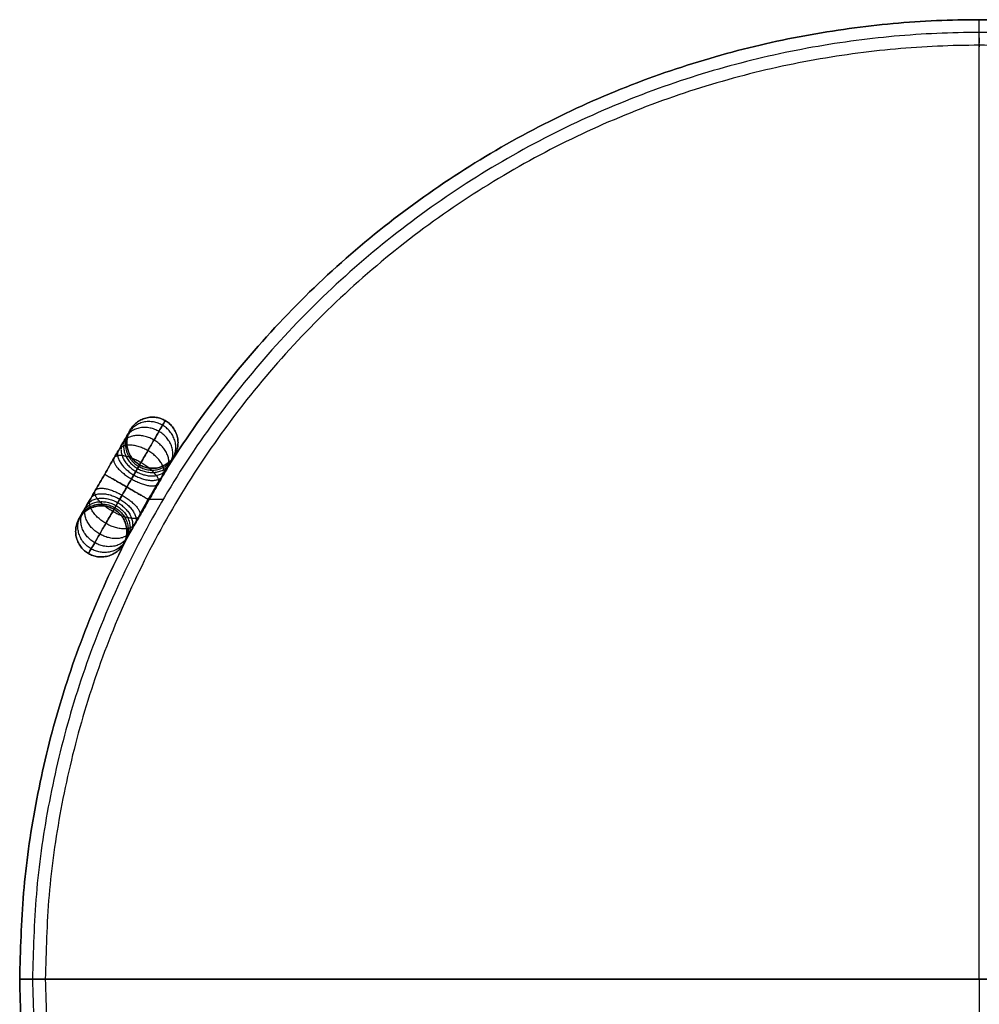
# Model space of a CAD drawing. Header units: millimetres. Extents: x -75 to 75, y -81 to 73.
# Tile 2 of 3: x -75 to 0, y -4 to 73. Entities that reach past the tile are written whole.
import ezdxf

# ---------------------------------------------------------------- set-up
doc = ezdxf.new("R2010")
doc.units = ezdxf.units.MM
doc.header["$MEASUREMENT"] = 0
doc.layers.add('Flower pot small', color=7, linetype='Continuous', true_color=0xc30f68)

msp = doc.modelspace()

# ---------------------------------------------------------------- linework, layer by layer
at = {"layer": 'Flower pot small'}
msp.add_line((-63.446, 35.219, 134), (-64.603, 35.219, 134), dxfattribs=at)
for points, weights, knots in [([(-74.651, -2.281, 134), (-74.651, 72.719, 134), (0.349, 72.719, 134), (75.349, 72.719, 134), (75.349, -2.281, 134)], [1, 0.707106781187, 1, 0.707106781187, 1], [-471.238898, -471.238898, -471.238898, -353.429174, -353.429174, -235.619449, -235.619449, -235.619449]), ([(75.349, -2.281, 26), (75.349, 72.719, 26), (0.349, 72.719, 26), (-74.651, 72.719, 26), (-74.651, -2.281, 26)], [1, 0.707106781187, 1, 0.707106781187, 1], [235.619449, 235.619449, 235.619449, 353.429174, 353.429174, 471.238898, 471.238898, 471.238898]), ([(-74.651, -2.281, 134), (-74.651, 72.719, 134), (0.349, 72.719, 134), (75.349, 72.719, 134), (75.349, -2.281, 134)], [1, 0.707106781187, 1, 0.707106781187, 1], [-471.238898, -471.238898, -471.238898, -353.429174, -353.429174, -235.619449, -235.619449, -235.619449]), ([(0.349, -2.281, 24), (0.349, 34.219, 24), (0.349, 70.719, 24), (0.349, 72.719, 24), (0.349, 72.719, 26), (0.349, 72.719, 80), (0.349, 72.719, 134)], [1, 1, 1, 0.707106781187, 1, 1, 1], [75, 75, 75, 148, 148, 151.141593, 151.141593, 259.141593, 259.141593, 259.141593]), ([(74.349, -2.281, 134), (74.349, 71.719, 134), (0.349, 71.719, 134), (-73.651, 71.719, 134), (-73.651, -2.281, 134)], [1, 0.707106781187, 1, 0.707106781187, 1], [232.477856, 232.477856, 232.477856, 348.716785, 348.716785, 464.955713, 464.955713, 464.955713]), ([(74.349, -2.281, 26), (74.349, 71.719, 26), (0.349, 71.719, 26), (-73.651, 71.719, 26), (-73.651, -2.281, 26)], [1, 0.707106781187, 1, 0.707106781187, 1], [232.477856, 232.477856, 232.477856, 348.716785, 348.716785, 464.955713, 464.955713, 464.955713]), ([(74.349, -2.281, 134), (74.349, 71.719, 134), (0.349, 71.719, 134), (-73.651, 71.719, 134), (-73.651, -2.281, 134)], [1, 0.707106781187, 1, 0.707106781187, 1], [232.477856, 232.477856, 232.477856, 348.716785, 348.716785, 464.955713, 464.955713, 464.955713]), ([(0.349, -2.281, 25), (0.349, 34.219, 25), (0.349, 70.719, 25), (0.349, 71.719, 25), (0.349, 71.719, 26), (0.349, 71.719, 80), (0.349, 71.719, 134)], [1, 1, 1, 0.707106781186, 1, 1, 1], [0, 0, 0, 73, 73, 76.141593, 76.141593, 184.141593, 184.141593, 184.141593]), ([(73.349, -2.281, 24), (73.349, 70.719, 24), (0.349, 70.719, 24), (-72.651, 70.719, 24), (-72.651, -2.281, 24)], [1, 0.707106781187, 1, 0.707106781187, 1], [235.619449, 235.619449, 235.619449, 353.429174, 353.429174, 471.238898, 471.238898, 471.238898]), ([(73.349, -2.281, 25), (73.349, 70.719, 25), (0.349, 70.719, 25), (-72.651, 70.719, 25), (-72.651, -2.281, 25)], [1, 0.707106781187, 1, 0.707106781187, 1], [232.477856, 232.477856, 232.477856, 348.716785, 348.716785, 464.955713, 464.955713, 464.955713]), ([(-63.279, 41.382, 74), (-65.011, 42.382, 74), (-66.011, 40.65, 74), (-67.011, 38.918, 74), (-65.279, 37.918, 74)], [1, 0.707106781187, 1, 0.707106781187, 1], [6.283185, 6.283185, 6.283185, 9.424778, 9.424778, 12.566371, 12.566371, 12.566371]), ([(-65.279, 37.918, 143), (-67.011, 38.918, 143), (-66.011, 40.65, 143), (-65.011, 42.382, 143), (-63.279, 41.382, 143)], [1, 0.707106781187, 1, 0.707106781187, 1], [-12.566371, -12.566371, -12.566371, -9.424778, -9.424778, -6.283185, -6.283185, -6.283185]), ([(-63.279, 41.382, 108.5), (-65.011, 42.382, 108.5), (-66.011, 40.65, 108.5), (-67.011, 38.918, 108.5), (-65.279, 37.918, 108.5)], [1, 0.707106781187, 1, 0.707106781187, 1], [6.283185, 6.283185, 6.283185, 9.424778, 9.424778, 12.566371, 12.566371, 12.566371]), ([(-65.279, 37.918, 143), (-67.011, 38.918, 143), (-66.011, 40.65, 143), (-65.011, 42.382, 143), (-63.279, 41.382, 143)], [1, 0.707106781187, 1, 0.707106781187, 1], [-12.566371, -12.566371, -12.566371, -9.424778, -9.424778, -6.283185, -6.283185, -6.283185]), ([(-65.279, 37.918, 5), (-67.011, 38.918, 5), (-66.011, 40.65, 5), (-65.011, 42.382, 5), (-63.279, 41.382, 5)], [1, 0.707106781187, 1, 0.707106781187, 1], [-12.566371, -12.566371, -12.566371, -9.424778, -9.424778, -6.283185, -6.283185, -6.283185]), ([(-63.279, 41.382, 74), (-65.011, 42.382, 74), (-66.011, 40.65, 74), (-67.011, 38.918, 74), (-65.279, 37.918, 74)], [1, 0.707106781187, 1, 0.707106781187, 1], [6.283185, 6.283185, 6.283185, 9.424778, 9.424778, 12.566371, 12.566371, 12.566371]), ([(-65.279, 37.918, 5), (-67.011, 38.918, 5), (-66.011, 40.65, 5), (-65.011, 42.382, 5), (-63.279, 41.382, 5)], [1, 0.707106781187, 1, 0.707106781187, 1], [-12.566371, -12.566371, -12.566371, -9.424778, -9.424778, -6.283185, -6.283185, -6.283185]), ([(-63.279, 41.382, 39.5), (-65.011, 42.382, 39.5), (-66.011, 40.65, 39.5), (-67.011, 38.918, 39.5), (-65.279, 37.918, 39.5)], [1, 0.707106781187, 1, 0.707106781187, 1], [6.283185, 6.283185, 6.283185, 9.424778, 9.424778, 12.566371, 12.566371, 12.566371]), ([(-63.768, 40.535, 146.283), (-65.5, 41.535, 146.283), (-66.337, 40.086, 145.189), (-67.174, 38.636, 144.094), (-65.442, 37.636, 144.094)], [1, 0.707106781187, 1, 0.707106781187, 1], [6.283185, 6.283185, 6.283185, 9.424778, 9.424778, 12.566371, 12.566371, 12.566371]), ([(-63.768, 40.535, 1.717), (-65.5, 41.535, 1.717), (-66.337, 40.086, 2.811), (-67.174, 38.636, 3.906), (-65.442, 37.636, 3.906)], [1, 0.707106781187, 1, 0.707106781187, 1], [6.283185, 6.283185, 6.283185, 9.424778, 9.424778, 12.566371, 12.566371, 12.566371]), ([(-63.489, 41.018, 145.209), (-65.222, 42.018, 145.209), (-66.151, 40.407, 144.472), (-67.081, 38.797, 143.736), (-65.349, 37.797, 143.736)], [1, 0.707106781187, 1, 0.707106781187, 1], [6.283185, 6.283185, 6.283185, 9.424778, 9.424778, 12.566371, 12.566371, 12.566371]), ([(-63.489, 41.018, 2.791), (-65.222, 42.018, 2.791), (-66.151, 40.407, 3.528), (-67.081, 38.797, 4.264), (-65.349, 37.797, 4.264)], [1, 0.707106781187, 1, 0.707106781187, 1], [6.283185, 6.283185, 6.283185, 9.424778, 9.424778, 12.566371, 12.566371, 12.566371]), ([(-65.349, 37.797, 143.736), (-63.617, 36.797, 143.736), (-62.687, 38.407, 144.472), (-61.757, 40.018, 145.209), (-63.489, 41.018, 145.209)], [1, 0.707106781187, 1, 0.707106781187, 1], [0, 0, 0, 3.141593, 3.141593, 6.283185, 6.283185, 6.283185]), ([(-65.349, 37.797, 4.264), (-63.617, 36.797, 4.264), (-62.687, 38.407, 3.528), (-61.757, 40.018, 2.791), (-63.489, 41.018, 2.791)], [1, 0.707106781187, 1, 0.707106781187, 1], [0, 0, 0, 3.141593, 3.141593, 6.283185, 6.283185, 6.283185]), ([(-65.279, 37.918, 74), (-63.547, 36.918, 74), (-62.547, 38.65, 74), (-61.547, 40.382, 74), (-63.279, 41.382, 74)], [1, 0.707106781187, 1, 0.707106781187, 1], [0, 0, 0, 3.141593, 3.141593, 6.283185, 6.283185, 6.283185]), ([(-63.279, 41.382, 143), (-61.547, 40.382, 143), (-62.547, 38.65, 143), (-63.547, 36.918, 143), (-65.279, 37.918, 143)], [1, 0.707106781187, 1, 0.707106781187, 1], [-6.283185, -6.283185, -6.283185, -3.141593, -3.141593, 0, 0, 0]), ([(-65.279, 37.918, 108.5), (-63.547, 36.918, 108.5), (-62.547, 38.65, 108.5), (-61.547, 40.382, 108.5), (-63.279, 41.382, 108.5)], [1, 0.707106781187, 1, 0.707106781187, 1], [0, 0, 0, 3.141593, 3.141593, 6.283185, 6.283185, 6.283185]), ([(-63.279, 41.382, 143), (-61.547, 40.382, 143), (-62.547, 38.65, 143), (-63.547, 36.918, 143), (-65.279, 37.918, 143)], [1, 0.707106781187, 1, 0.707106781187, 1], [-6.283185, -6.283185, -6.283185, -3.141593, -3.141593, 0, 0, 0]), ([(-63.279, 41.382, 5), (-61.547, 40.382, 5), (-62.547, 38.65, 5), (-63.547, 36.918, 5), (-65.279, 37.918, 5)], [1, 0.707106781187, 1, 0.707106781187, 1], [-6.283185, -6.283185, -6.283185, -3.141593, -3.141593, 0, 0, 0]), ([(-65.279, 37.918, 74), (-63.547, 36.918, 74), (-62.547, 38.65, 74), (-61.547, 40.382, 74), (-63.279, 41.382, 74)], [1, 0.707106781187, 1, 0.707106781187, 1], [0, 0, 0, 3.141593, 3.141593, 6.283185, 6.283185, 6.283185]), ([(-63.279, 41.382, 5), (-61.547, 40.382, 5), (-62.547, 38.65, 5), (-63.547, 36.918, 5), (-65.279, 37.918, 5)], [1, 0.707106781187, 1, 0.707106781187, 1], [-6.283185, -6.283185, -6.283185, -3.141593, -3.141593, 0, 0, 0]), ([(-65.279, 37.918, 39.5), (-63.547, 36.918, 39.5), (-62.547, 38.65, 39.5), (-61.547, 40.382, 39.5), (-63.279, 41.382, 39.5)], [1, 0.707106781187, 1, 0.707106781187, 1], [0, 0, 0, 3.141593, 3.141593, 6.283185, 6.283185, 6.283185]), ([(-64.158, 39.86, 147.243), (-65.89, 40.86, 147.243), (-66.597, 39.636, 145.828), (-67.304, 38.411, 144.414), (-65.572, 37.411, 144.414)], [1, 0.707106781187, 1, 0.707106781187, 1], [6.283185, 6.283185, 6.283185, 9.424778, 9.424778, 12.566371, 12.566371, 12.566371]), ([(-64.158, 39.86, 0.757), (-65.89, 40.86, 0.757), (-66.597, 39.636, 2.172), (-67.304, 38.411, 3.586), (-65.572, 37.411, 3.586)], [1, 0.707106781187, 1, 0.707106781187, 1], [6.283185, 6.283185, 6.283185, 9.424778, 9.424778, 12.566371, 12.566371, 12.566371]), ([(-65.442, 37.636, 144.094), (-63.71, 36.636, 144.094), (-62.873, 38.086, 145.189), (-62.036, 39.535, 146.283), (-63.768, 40.535, 146.283)], [1, 0.707106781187, 1, 0.707106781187, 1], [0, 0, 0, 3.141593, 3.141593, 6.283185, 6.283185, 6.283185]), ([(-65.442, 37.636, 3.906), (-63.71, 36.636, 3.906), (-62.873, 38.086, 2.811), (-62.036, 39.535, 1.717), (-63.768, 40.535, 1.717)], [1, 0.707106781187, 1, 0.707106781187, 1], [0, 0, 0, 3.141593, 3.141593, 6.283185, 6.283185, 6.283185]), ([(-64.637, 39.03, 148.022), (-66.369, 40.03, 148.022), (-66.916, 39.082, 146.348), (-67.464, 38.134, 144.674), (-65.732, 37.134, 144.674)], [1, 0.707106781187, 1, 0.707106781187, 1], [6.283185, 6.283185, 6.283185, 9.424778, 9.424778, 12.566371, 12.566371, 12.566371]), ([(-64.637, 39.03, -0.022), (-66.369, 40.03, -0.022), (-66.916, 39.082, 1.652), (-67.464, 38.134, 3.326), (-65.732, 37.134, 3.326)], [1, 0.707106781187, 1, 0.707106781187, 1], [6.283185, 6.283185, 6.283185, 9.424778, 9.424778, 12.566371, 12.566371, 12.566371]), ([(-65.572, 37.411, 144.414), (-63.84, 36.411, 144.414), (-63.133, 37.636, 145.828), (-62.425, 38.86, 147.243), (-64.158, 39.86, 147.243)], [1, 0.707106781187, 1, 0.707106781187, 1], [0, 0, 0, 3.141593, 3.141593, 6.283185, 6.283185, 6.283185]), ([(-65.572, 37.411, 3.586), (-63.84, 36.411, 3.586), (-63.133, 37.636, 2.172), (-62.425, 38.86, 0.757), (-64.158, 39.86, 0.757)], [1, 0.707106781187, 1, 0.707106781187, 1], [0, 0, 0, 3.141593, 3.141593, 6.283185, 6.283185, 6.283185]), ([(-65.175, 38.099, 148.579), (-66.907, 39.099, 148.579), (-67.275, 38.461, 146.719), (-67.643, 37.824, 144.86), (-65.911, 36.824, 144.86)], [1, 0.707106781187, 1, 0.707106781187, 1], [6.283185, 6.283185, 6.283185, 9.424778, 9.424778, 12.566371, 12.566371, 12.566371]), ([(-65.175, 38.099, -0.579), (-66.907, 39.099, -0.579), (-67.275, 38.461, 1.281), (-67.643, 37.824, 3.14), (-65.911, 36.824, 3.14)], [1, 0.707106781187, 1, 0.707106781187, 1], [6.283185, 6.283185, 6.283185, 9.424778, 9.424778, 12.566371, 12.566371, 12.566371]), ([(-65.732, 37.134, 144.674), (-64, 36.134, 144.674), (-63.452, 37.082, 146.348), (-62.905, 38.03, 148.022), (-64.637, 39.03, 148.022)], [1, 0.707106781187, 1, 0.707106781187, 1], [0, 0, 0, 3.141593, 3.141593, 6.283185, 6.283185, 6.283185]), ([(-65.732, 37.134, 3.326), (-64, 36.134, 3.326), (-63.452, 37.082, 1.652), (-62.905, 38.03, -0.022), (-64.637, 39.03, -0.022)], [1, 0.707106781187, 1, 0.707106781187, 1], [0, 0, 0, 3.141593, 3.141593, 6.283185, 6.283185, 6.283185]), ([(-65.911, 36.824, 144.86), (-64.179, 35.824, 144.86), (-63.811, 36.461, 146.719), (-63.442, 37.099, 148.579), (-65.175, 38.099, 148.579)], [1, 0.707106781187, 1, 0.707106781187, 1], [0, 0, 0, 3.141593, 3.141593, 6.283185, 6.283185, 6.283185]), ([(-65.911, 36.824, 3.14), (-64.179, 35.824, 3.14), (-63.811, 36.461, 1.281), (-63.442, 37.099, -0.579), (-65.175, 38.099, -0.579)], [1, 0.707106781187, 1, 0.707106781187, 1], [0, 0, 0, 3.141593, 3.141593, 6.283185, 6.283185, 6.283185]), ([(-66.279, 36.186, 149), (-68.011, 37.186, 149), (-68.011, 37.186, 147), (-68.011, 37.186, 145), (-66.279, 36.186, 145)], [1, 0.707106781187, 1, 0.707106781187, 1], [6.283185, 6.283185, 6.283185, 9.424778, 9.424778, 12.566371, 12.566371, 12.566371]), ([(-66.279, 36.186, -1), (-68.011, 37.186, -1), (-68.011, 37.186, 1), (-68.011, 37.186, 3), (-66.279, 36.186, 3)], [1, 0.707106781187, 1, 0.707106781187, 1], [6.283185, 6.283185, 6.283185, 9.424778, 9.424778, 12.566371, 12.566371, 12.566371]), ([(-66.279, 36.186, 145), (-64.547, 35.186, 145), (-64.547, 35.186, 147), (-64.547, 35.186, 149), (-66.279, 36.186, 149)], [1, 0.707106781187, 1, 0.707106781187, 1], [0, 0, 0, 3.141593, 3.141593, 6.283185, 6.283185, 6.283185]), ([(-66.279, 36.186, 3), (-64.547, 35.186, 3), (-64.547, 35.186, 1), (-64.547, 35.186, -1), (-66.279, 36.186, -1)], [1, 0.707106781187, 1, 0.707106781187, 1], [0, 0, 0, 3.141593, 3.141593, 6.283185, 6.283185, 6.283185]), ([(-67.92, 33.343, 148.022), (-69.653, 34.343, 148.022), (-69.105, 35.291, 146.348), (-68.558, 36.238, 144.674), (-66.826, 35.238, 144.674)], [1, 0.707106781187, 1, 0.707106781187, 1], [6.283185, 6.283185, 6.283185, 9.424778, 9.424778, 12.566371, 12.566371, 12.566371]), ([(-67.92, 33.343, -0.022), (-69.653, 34.343, -0.022), (-69.105, 35.291, 1.652), (-68.558, 36.238, 3.326), (-66.826, 35.238, 3.326)], [1, 0.707106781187, 1, 0.707106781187, 1], [6.283185, 6.283185, 6.283185, 9.424778, 9.424778, 12.566371, 12.566371, 12.566371]), ([(-67.383, 34.274, 148.579), (-69.115, 35.274, 148.579), (-68.747, 35.911, 146.719), (-68.379, 36.549, 144.86), (-66.647, 35.549, 144.86)], [1, 0.707106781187, 1, 0.707106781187, 1], [6.283185, 6.283185, 6.283185, 9.424778, 9.424778, 12.566371, 12.566371, 12.566371]), ([(-67.383, 34.274, -0.579), (-69.115, 35.274, -0.579), (-68.747, 35.911, 1.281), (-68.379, 36.549, 3.14), (-66.647, 35.549, 3.14)], [1, 0.707106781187, 1, 0.707106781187, 1], [6.283185, 6.283185, 6.283185, 9.424778, 9.424778, 12.566371, 12.566371, 12.566371]), ([(-66.647, 35.549, 144.86), (-64.915, 34.549, 144.86), (-65.283, 33.911, 146.719), (-65.651, 33.274, 148.579), (-67.383, 34.274, 148.579)], [1, 0.707106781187, 1, 0.707106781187, 1], [0, 0, 0, 3.141593, 3.141593, 6.283185, 6.283185, 6.283185]), ([(-66.647, 35.549, 3.14), (-64.915, 34.549, 3.14), (-65.283, 33.911, 1.281), (-65.651, 33.274, -0.579), (-67.383, 34.274, -0.579)], [1, 0.707106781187, 1, 0.707106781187, 1], [0, 0, 0, 3.141593, 3.141593, 6.283185, 6.283185, 6.283185]), ([(-67.279, 34.454, 143), (-69.011, 35.454, 143), (-70.011, 33.722, 143), (-71.011, 31.99, 143), (-69.279, 30.99, 143)], [1, 0.707106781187, 1, 0.707106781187, 1], [-12.566371, -12.566371, -12.566371, -9.424778, -9.424778, -6.283185, -6.283185, -6.283185]), ([(-67.279, 34.454, 143), (-69.011, 35.454, 143), (-70.011, 33.722, 143), (-71.011, 31.99, 143), (-69.279, 30.99, 143)], [1, 0.707106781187, 1, 0.707106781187, 1], [-12.566371, -12.566371, -12.566371, -9.424778, -9.424778, -6.283185, -6.283185, -6.283185]), ([(-67.279, 34.454, 5), (-69.011, 35.454, 5), (-70.011, 33.722, 5), (-71.011, 31.99, 5), (-69.279, 30.99, 5)], [1, 0.707106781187, 1, 0.707106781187, 1], [-12.566371, -12.566371, -12.566371, -9.424778, -9.424778, -6.283185, -6.283185, -6.283185]), ([(-69.279, 30.99, 74), (-71.011, 31.99, 74), (-70.011, 33.722, 74), (-69.011, 35.454, 74), (-67.279, 34.454, 74)], [1, 0.707106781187, 1, 0.707106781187, 1], [6.283185, 6.283185, 6.283185, 9.424778, 9.424778, 12.566371, 12.566371, 12.566371]), ([(-67.279, 34.454, 5), (-69.011, 35.454, 5), (-70.011, 33.722, 5), (-71.011, 31.99, 5), (-69.279, 30.99, 5)], [1, 0.707106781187, 1, 0.707106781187, 1], [-12.566371, -12.566371, -12.566371, -9.424778, -9.424778, -6.283185, -6.283185, -6.283185]), ([(-69.068, 31.355, 145.209), (-70.8, 32.355, 145.209), (-69.871, 33.965, 144.472), (-68.941, 35.576, 143.736), (-67.209, 34.576, 143.736)], [1, 0.707106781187, 1, 0.707106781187, 1], [6.283185, 6.283185, 6.283185, 9.424778, 9.424778, 12.566371, 12.566371, 12.566371]), ([(-69.068, 31.355, 2.791), (-70.8, 32.355, 2.791), (-69.871, 33.965, 3.528), (-68.941, 35.576, 4.264), (-67.209, 34.576, 4.264)], [1, 0.707106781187, 1, 0.707106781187, 1], [6.283185, 6.283185, 6.283185, 9.424778, 9.424778, 12.566371, 12.566371, 12.566371]), ([(-68.79, 31.837, 146.283), (-70.522, 32.837, 146.283), (-69.685, 34.287, 145.189), (-68.848, 35.737, 144.094), (-67.116, 34.737, 144.094)], [1, 0.707106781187, 1, 0.707106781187, 1], [6.283185, 6.283185, 6.283185, 9.424778, 9.424778, 12.566371, 12.566371, 12.566371]), ([(-68.79, 31.837, 1.717), (-70.522, 32.837, 1.717), (-69.685, 34.287, 2.811), (-68.848, 35.737, 3.906), (-67.116, 34.737, 3.906)], [1, 0.707106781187, 1, 0.707106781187, 1], [6.283185, 6.283185, 6.283185, 9.424778, 9.424778, 12.566371, 12.566371, 12.566371]), ([(-68.4, 32.512, 147.243), (-70.132, 33.512, 147.243), (-69.425, 34.737, 145.828), (-68.718, 35.961, 144.414), (-66.986, 34.961, 144.414)], [1, 0.707106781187, 1, 0.707106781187, 1], [6.283185, 6.283185, 6.283185, 9.424778, 9.424778, 12.566371, 12.566371, 12.566371]), ([(-68.4, 32.512, 0.757), (-70.132, 33.512, 0.757), (-69.425, 34.737, 2.172), (-68.718, 35.961, 3.586), (-66.986, 34.961, 3.586)], [1, 0.707106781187, 1, 0.707106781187, 1], [6.283185, 6.283185, 6.283185, 9.424778, 9.424778, 12.566371, 12.566371, 12.566371]), ([(-67.116, 34.737, 144.094), (-65.384, 33.737, 144.094), (-66.221, 32.287, 145.189), (-67.058, 30.837, 146.283), (-68.79, 31.837, 146.283)], [1, 0.707106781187, 1, 0.707106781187, 1], [0, 0, 0, 3.141593, 3.141593, 6.283185, 6.283185, 6.283185]), ([(-67.116, 34.737, 3.906), (-65.384, 33.737, 3.906), (-66.221, 32.287, 2.811), (-67.058, 30.837, 1.717), (-68.79, 31.837, 1.717)], [1, 0.707106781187, 1, 0.707106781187, 1], [0, 0, 0, 3.141593, 3.141593, 6.283185, 6.283185, 6.283185]), ([(-66.986, 34.961, 144.414), (-65.254, 33.961, 144.414), (-65.961, 32.737, 145.828), (-66.668, 31.512, 147.243), (-68.4, 32.512, 147.243)], [1, 0.707106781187, 1, 0.707106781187, 1], [0, 0, 0, 3.141593, 3.141593, 6.283185, 6.283185, 6.283185]), ([(-66.986, 34.961, 3.586), (-65.254, 33.961, 3.586), (-65.961, 32.737, 2.172), (-66.668, 31.512, 0.757), (-68.4, 32.512, 0.757)], [1, 0.707106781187, 1, 0.707106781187, 1], [0, 0, 0, 3.141593, 3.141593, 6.283185, 6.283185, 6.283185]), ([(-66.826, 35.238, 144.674), (-65.094, 34.238, 144.674), (-65.641, 33.291, 146.348), (-66.188, 32.343, 148.022), (-67.92, 33.343, 148.022)], [1, 0.707106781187, 1, 0.707106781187, 1], [0, 0, 0, 3.141593, 3.141593, 6.283185, 6.283185, 6.283185]), ([(-66.826, 35.238, 3.326), (-65.094, 34.238, 3.326), (-65.641, 33.291, 1.652), (-66.188, 32.343, -0.022), (-67.92, 33.343, -0.022)], [1, 0.707106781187, 1, 0.707106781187, 1], [0, 0, 0, 3.141593, 3.141593, 6.283185, 6.283185, 6.283185]), ([(-69.279, 30.99, 143), (-67.547, 29.99, 143), (-66.547, 31.722, 143), (-65.547, 33.454, 143), (-67.279, 34.454, 143)], [1, 0.707106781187, 1, 0.707106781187, 1], [-6.283185, -6.283185, -6.283185, -3.141593, -3.141593, 0, 0, 0]), ([(-69.279, 30.99, 143), (-67.547, 29.99, 143), (-66.547, 31.722, 143), (-65.547, 33.454, 143), (-67.279, 34.454, 143)], [1, 0.707106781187, 1, 0.707106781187, 1], [-6.283185, -6.283185, -6.283185, -3.141593, -3.141593, 0, 0, 0]), ([(-69.279, 30.99, 5), (-67.547, 29.99, 5), (-66.547, 31.722, 5), (-65.547, 33.454, 5), (-67.279, 34.454, 5)], [1, 0.707106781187, 1, 0.707106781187, 1], [-6.283185, -6.283185, -6.283185, -3.141593, -3.141593, 0, 0, 0]), ([(-67.279, 34.454, 74), (-65.547, 33.454, 74), (-66.547, 31.722, 74), (-67.547, 29.99, 74), (-69.279, 30.99, 74)], [1, 0.707106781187, 1, 0.707106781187, 1], [0, 0, 0, 3.141593, 3.141593, 6.283185, 6.283185, 6.283185]), ([(-69.279, 30.99, 5), (-67.547, 29.99, 5), (-66.547, 31.722, 5), (-65.547, 33.454, 5), (-67.279, 34.454, 5)], [1, 0.707106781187, 1, 0.707106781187, 1], [-6.283185, -6.283185, -6.283185, -3.141593, -3.141593, 0, 0, 0]), ([(-67.209, 34.576, 143.736), (-65.477, 33.576, 143.736), (-66.406, 31.965, 144.472), (-67.336, 30.355, 145.209), (-69.068, 31.355, 145.209)], [1, 0.707106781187, 1, 0.707106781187, 1], [0, 0, 0, 3.141593, 3.141593, 6.283185, 6.283185, 6.283185]), ([(-67.209, 34.576, 4.264), (-65.477, 33.576, 4.264), (-66.406, 31.965, 3.528), (-67.336, 30.355, 2.791), (-69.068, 31.355, 2.791)], [1, 0.707106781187, 1, 0.707106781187, 1], [0, 0, 0, 3.141593, 3.141593, 6.283185, 6.283185, 6.283185]), ([(-74.651, -2.281, 134), (-74.651, -2.281, 80), (-74.651, -2.281, 26), (-74.651, -2.281, 24), (-72.651, -2.281, 24), (-36.151, -2.281, 24), (0.349, -2.281, 24)], [1, 1, 1, 0.707106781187, 1, 1, 1], [-259.141593, -259.141593, -259.141593, -151.141593, -151.141593, -148, -148, -75, -75, -75]), ([(-74.651, -2.281, 134), (-74.651, -2.281, 80), (-74.651, -2.281, 26), (-74.651, -2.281, 24), (-72.651, -2.281, 24), (-36.151, -2.281, 24), (0.349, -2.281, 24)], [1, 1, 1, 0.707106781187, 1, 1, 1], [-259.141593, -259.141593, -259.141593, -151.141593, -151.141593, -148, -148, -75, -75, -75]), ([(75.349, -2.281, 134), (75.349, -77.281, 134), (0.349, -77.281, 134), (-74.651, -77.281, 134), (-74.651, -2.281, 134)], [1, 0.707106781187, 1, 0.707106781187, 1], [-235.619449, -235.619449, -235.619449, -117.809725, -117.809725, 0, 0, 0]), ([(-74.651, -2.281, 26), (-74.651, -77.281, 26), (0.349, -77.281, 26), (75.349, -77.281, 26), (75.349, -2.281, 26)], [1, 0.707106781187, 1, 0.707106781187, 1], [0, 0, 0, 117.809725, 117.809725, 235.619449, 235.619449, 235.619449]), ([(75.349, -2.281, 134), (75.349, -77.281, 134), (0.349, -77.281, 134), (-74.651, -77.281, 134), (-74.651, -2.281, 134)], [1, 0.707106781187, 1, 0.707106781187, 1], [-235.619449, -235.619449, -235.619449, -117.809725, -117.809725, 0, 0, 0]), ([(0.349, -2.281, 25), (-36.151, -2.281, 25), (-72.651, -2.281, 25), (-73.651, -2.281, 25), (-73.651, -2.281, 26), (-73.651, -2.281, 80), (-73.651, -2.281, 134)], [1, 1, 1, 0.707106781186, 1, 1, 1], [0, 0, 0, 73, 73, 76.141593, 76.141593, 184.141593, 184.141593, 184.141593]), ([(0.349, -2.281, 25), (-36.151, -2.281, 25), (-72.651, -2.281, 25), (-73.651, -2.281, 25), (-73.651, -2.281, 26), (-73.651, -2.281, 80), (-73.651, -2.281, 134)], [1, 1, 1, 0.707106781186, 1, 1, 1], [0, 0, 0, 73, 73, 76.141593, 76.141593, 184.141593, 184.141593, 184.141593]), ([(-73.651, -2.281, 134), (-73.651, -76.281, 134), (0.349, -76.281, 134), (74.349, -76.281, 134), (74.349, -2.281, 134)], [1, 0.707106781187, 1, 0.707106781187, 1], [0, 0, 0, 116.238928, 116.238928, 232.477856, 232.477856, 232.477856]), ([(-73.651, -2.281, 26), (-73.651, -76.281, 26), (0.349, -76.281, 26), (74.349, -76.281, 26), (74.349, -2.281, 26)], [1, 0.707106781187, 1, 0.707106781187, 1], [0, 0, 0, 116.238928, 116.238928, 232.477856, 232.477856, 232.477856]), ([(-73.651, -2.281, 134), (-73.651, -76.281, 134), (0.349, -76.281, 134), (74.349, -76.281, 134), (74.349, -2.281, 134)], [1, 0.707106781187, 1, 0.707106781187, 1], [0, 0, 0, 116.238928, 116.238928, 232.477856, 232.477856, 232.477856]), ([(-72.651, -2.281, 24), (-72.651, -75.281, 24), (0.349, -75.281, 24), (73.349, -75.281, 24), (73.349, -2.281, 24)], [1, 0.707106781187, 1, 0.707106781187, 1], [0, 0, 0, 117.809725, 117.809725, 235.619449, 235.619449, 235.619449]), ([(-72.651, -2.281, 25), (-72.651, -75.281, 25), (0.349, -75.281, 25), (73.349, -75.281, 25), (73.349, -2.281, 25)], [1, 0.707106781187, 1, 0.707106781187, 1], [0, 0, 0, 116.238928, 116.238928, 232.477856, 232.477856, 232.477856]), ([(0.349, -2.281, 24), (36.849, -2.281, 24), (73.349, -2.281, 24), (75.349, -2.281, 24), (75.349, -2.281, 26), (75.349, -2.281, 80), (75.349, -2.281, 134)], [1, 1, 1, 0.707106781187, 1, 1, 1], [75, 75, 75, 148, 148, 151.141593, 151.141593, 259.141593, 259.141593, 259.141593]), ([(0.349, -2.281, 24), (0.349, -38.781, 24), (0.349, -75.281, 24), (0.349, -77.281, 24), (0.349, -77.281, 26), (0.349, -77.281, 80), (0.349, -77.281, 134)], [1, 1, 1, 0.707106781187, 1, 1, 1], [75, 75, 75, 148, 148, 151.141593, 151.141593, 259.141593, 259.141593, 259.141593]), ([(74.349, -2.281, 134), (74.349, -2.281, 80), (74.349, -2.281, 26), (74.349, -2.281, 25), (73.349, -2.281, 25), (36.849, -2.281, 25), (0.349, -2.281, 25)], [1, 1, 1, 0.707106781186, 1, 1, 1], [-184.141593, -184.141593, -184.141593, -76.141593, -76.141593, -73, -73, 0, 0, 0]), ([(0.349, -2.281, 25), (0.349, -38.781, 25), (0.349, -75.281, 25), (0.349, -76.281, 25), (0.349, -76.281, 26), (0.349, -76.281, 80), (0.349, -76.281, 134)], [1, 1, 1, 0.707106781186, 1, 1, 1], [0, 0, 0, 73, 73, 76.141593, 76.141593, 184.141593, 184.141593, 184.141593]), ([(0.349, -2.281, 24), (36.849, -2.281, 24), (73.349, -2.281, 24), (75.349, -2.281, 24), (75.349, -2.281, 26), (75.349, -2.281, 80), (75.349, -2.281, 134)], [1, 1, 1, 0.707106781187, 1, 1, 1], [75, 75, 75, 148, 148, 151.141593, 151.141593, 259.141593, 259.141593, 259.141593]), ([(74.349, -2.281, 134), (74.349, -2.281, 80), (74.349, -2.281, 26), (74.349, -2.281, 25), (73.349, -2.281, 25), (36.849, -2.281, 25), (0.349, -2.281, 25)], [1, 1, 1, 0.707106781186, 1, 1, 1], [-184.141593, -184.141593, -184.141593, -76.141593, -76.141593, -73, -73, 0, 0, 0])]:
    msp.add_rational_spline(points, weights, degree=2, knots=knots, dxfattribs=at)
for points, knots in [([(-69.279, 30.99, 143), (-69.279, 30.99, 143.754), (-69.168, 31.182, 144.912), (-68.805, 31.811, 146.313), (-68.415, 32.486, 147.273), (-67.936, 33.317, 148.052), (-67.235, 34.531, 148.779), (-66.279, 36.186, 149.144), (-65.323, 37.842, 148.779), (-64.622, 39.056, 148.052), (-64.142, 39.887, 147.273), (-63.753, 40.562, 146.313), (-63.389, 41.191, 144.912), (-63.279, 41.383, 143.754), (-63.279, 41.382, 143)], [-12.566351, -12.566351, -12.566351, -12.566351, -11.058517, -10.250247, -9.424763, -8.59928, -7.791009, -6.283175, -4.775341, -3.967071, -3.141588, -2.316104, -1.507834, 0, 0, 0, 0]), ([(-63.279, 41.382, 5), (-63.279, 41.383, 4.246), (-63.389, 41.191, 3.088), (-63.753, 40.562, 1.687), (-64.142, 39.887, 0.727), (-64.622, 39.056, -0.052), (-65.323, 37.842, -0.779), (-66.279, 36.186, -1.144), (-67.235, 34.531, -0.779), (-67.936, 33.317, -0.052), (-68.415, 32.486, 0.727), (-68.805, 31.811, 1.687), (-69.168, 31.182, 3.088), (-69.279, 30.99, 4.246), (-69.279, 30.99, 5)], [-12.566351, -12.566351, -12.566351, -12.566351, -11.058517, -10.250247, -9.424763, -8.59928, -7.791009, -6.283175, -4.775341, -3.967071, -3.141588, -2.316104, -1.507834, 0, 0, 0, 0]), ([(-69.279, 30.99, 143), (-69.279, 30.99, 143.754), (-69.168, 31.182, 144.912), (-68.805, 31.811, 146.313), (-68.415, 32.486, 147.273), (-67.936, 33.317, 148.052), (-67.235, 34.531, 148.779), (-66.279, 36.186, 149.144), (-65.323, 37.842, 148.779), (-64.622, 39.056, 148.052), (-64.142, 39.887, 147.273), (-63.753, 40.562, 146.313), (-63.389, 41.191, 144.912), (-63.279, 41.383, 143.754), (-63.279, 41.382, 143)], [-12.566351, -12.566351, -12.566351, -12.566351, -11.058517, -10.250247, -9.424763, -8.59928, -7.791009, -6.283175, -4.775341, -3.967071, -3.141588, -2.316104, -1.507834, 0, 0, 0, 0]), ([(-63.279, 41.382, 5), (-63.279, 41.383, 4.246), (-63.389, 41.191, 3.088), (-63.753, 40.562, 1.687), (-64.142, 39.887, 0.727), (-64.622, 39.056, -0.052), (-65.323, 37.842, -0.779), (-66.279, 36.186, -1.144), (-67.235, 34.531, -0.779), (-67.936, 33.317, -0.052), (-68.415, 32.486, 0.727), (-68.805, 31.811, 1.687), (-69.168, 31.182, 3.088), (-69.279, 30.99, 4.246), (-69.279, 30.99, 5)], [-12.566351, -12.566351, -12.566351, -12.566351, -11.058517, -10.250247, -9.424763, -8.59928, -7.791009, -6.283175, -4.775341, -3.967071, -3.141588, -2.316104, -1.507834, 0, 0, 0, 0]), ([(-66.011, 40.65, 143), (-66.011, 40.651, 143.503), (-66.085, 40.523, 144.274), (-66.327, 40.103, 145.209), (-66.587, 39.653, 145.849), (-66.906, 39.099, 146.368), (-67.374, 38.29, 146.853), (-68.011, 37.186, 147.096), (-68.648, 36.083, 146.853), (-69.115, 35.273, 146.368), (-69.435, 34.719, 145.849), (-69.695, 34.269, 145.209), (-69.937, 33.85, 144.274), (-70.011, 33.722, 143.503), (-70.011, 33.722, 143)], [0, 0, 0, 0, 1.507834, 2.316104, 3.141588, 3.967071, 4.775341, 6.283175, 7.791009, 8.59928, 9.424763, 10.250247, 11.058517, 12.566351, 12.566351, 12.566351, 12.566351]), ([(-70.011, 33.722, 5), (-70.011, 33.722, 4.497), (-69.937, 33.85, 3.726), (-69.695, 34.269, 2.791), (-69.435, 34.719, 2.151), (-69.115, 35.273, 1.632), (-68.648, 36.083, 1.147), (-68.011, 37.186, 0.904), (-67.374, 38.29, 1.147), (-66.906, 39.099, 1.632), (-66.587, 39.653, 2.151), (-66.327, 40.103, 2.791), (-66.085, 40.523, 3.726), (-66.011, 40.651, 4.497), (-66.011, 40.65, 5)], [0, 0, 0, 0, 1.507834, 2.316104, 3.141588, 3.967071, 4.775341, 6.283175, 7.791009, 8.59928, 9.424763, 10.250247, 11.058517, 12.566351, 12.566351, 12.566351, 12.566351]), ([(-62.547, 38.65, 143), (-62.547, 38.651, 143.503), (-62.621, 38.523, 144.274), (-62.863, 38.103, 145.209), (-63.123, 37.653, 145.849), (-63.442, 37.099, 146.368), (-63.91, 36.29, 146.853), (-64.547, 35.186, 147.096), (-65.184, 34.083, 146.853), (-65.651, 33.273, 146.368), (-65.971, 32.719, 145.849), (-66.231, 32.269, 145.209), (-66.473, 31.85, 144.274), (-66.547, 31.722, 143.503), (-66.547, 31.722, 143)], [0, 0, 0, 0, 1.507834, 2.316104, 3.141588, 3.967071, 4.775341, 6.283175, 7.791009, 8.59928, 9.424763, 10.250247, 11.058517, 12.566351, 12.566351, 12.566351, 12.566351]), ([(-66.547, 31.722, 5), (-66.547, 31.722, 4.497), (-66.473, 31.85, 3.726), (-66.231, 32.269, 2.791), (-65.971, 32.719, 2.151), (-65.651, 33.273, 1.632), (-65.184, 34.083, 1.147), (-64.547, 35.186, 0.904), (-63.91, 36.29, 1.147), (-63.442, 37.099, 1.632), (-63.123, 37.653, 2.151), (-62.863, 38.103, 2.791), (-62.621, 38.523, 3.726), (-62.547, 38.651, 4.497), (-62.547, 38.65, 5)], [0, 0, 0, 0, 1.507834, 2.316104, 3.141588, 3.967071, 4.775341, 6.283175, 7.791009, 8.59928, 9.424763, 10.250247, 11.058517, 12.566351, 12.566351, 12.566351, 12.566351]), ([(-65.279, 37.918, 143), (-65.279, 37.918, 143.251), (-65.316, 37.854, 143.637), (-65.437, 37.645, 144.104), (-65.567, 37.42, 144.424), (-65.727, 37.143, 144.684), (-65.96, 36.738, 144.926), (-66.279, 36.186, 145.048), (-66.597, 35.634, 144.926), (-66.831, 35.23, 144.684), (-66.991, 34.953, 144.424), (-67.121, 34.728, 144.104), (-67.242, 34.518, 143.637), (-67.279, 34.454, 143.251), (-67.279, 34.454, 143)], [0, 0, 0, 0, 1.507834, 2.316104, 3.141588, 3.967071, 4.775341, 6.283175, 7.791009, 8.59928, 9.424763, 10.250247, 11.058517, 12.566351, 12.566351, 12.566351, 12.566351]), ([(-67.279, 34.454, 5), (-67.279, 34.454, 4.749), (-67.242, 34.518, 4.363), (-67.121, 34.728, 3.895), (-66.991, 34.953, 3.576), (-66.831, 35.23, 3.316), (-66.597, 35.634, 3.074), (-66.279, 36.186, 2.952), (-65.96, 36.738, 3.074), (-65.727, 37.143, 3.316), (-65.567, 37.42, 3.576), (-65.437, 37.645, 3.895), (-65.316, 37.854, 4.363), (-65.279, 37.918, 4.749), (-65.279, 37.918, 5)], [0, 0, 0, 0, 1.507834, 2.316104, 3.141588, 3.967071, 4.775341, 6.283175, 7.791009, 8.59928, 9.424763, 10.250247, 11.058517, 12.566351, 12.566351, 12.566351, 12.566351]), ([(-65.279, 37.918, 143), (-65.279, 37.918, 143.251), (-65.316, 37.854, 143.637), (-65.437, 37.645, 144.104), (-65.567, 37.42, 144.424), (-65.727, 37.143, 144.684), (-65.96, 36.738, 144.926), (-66.279, 36.186, 145.048), (-66.597, 35.634, 144.926), (-66.831, 35.23, 144.684), (-66.991, 34.953, 144.424), (-67.121, 34.728, 144.104), (-67.242, 34.518, 143.637), (-67.279, 34.454, 143.251), (-67.279, 34.454, 143)], [0, 0, 0, 0, 1.507834, 2.316104, 3.141588, 3.967071, 4.775341, 6.283175, 7.791009, 8.59928, 9.424763, 10.250247, 11.058517, 12.566351, 12.566351, 12.566351, 12.566351]), ([(-67.279, 34.454, 5), (-67.279, 34.454, 4.749), (-67.242, 34.518, 4.363), (-67.121, 34.728, 3.895), (-66.991, 34.953, 3.576), (-66.831, 35.23, 3.316), (-66.597, 35.634, 3.074), (-66.279, 36.186, 2.952), (-65.96, 36.738, 3.074), (-65.727, 37.143, 3.316), (-65.567, 37.42, 3.576), (-65.437, 37.645, 3.895), (-65.316, 37.854, 4.363), (-65.279, 37.918, 4.749), (-65.279, 37.918, 5)], [0, 0, 0, 0, 1.507834, 2.316104, 3.141588, 3.967071, 4.775341, 6.283175, 7.791009, 8.59928, 9.424763, 10.250247, 11.058517, 12.566351, 12.566351, 12.566351, 12.566351])]:
    msp.add_open_spline(points, degree=3, knots=knots, dxfattribs=at)
for points, degree in [([(-63.279, 41.382, 143), (-63.279, 41.382, 120), (-63.279, 41.382, 97), (-63.279, 41.382, 74)], 3), ([(-63.279, 41.382, 74), (-63.279, 41.382, 51), (-63.279, 41.382, 28), (-63.279, 41.382, 5)], 3), ([(-63.279, 41.382, 143), (-63.279, 41.382, 120), (-63.279, 41.382, 97), (-63.279, 41.382, 74)], 3), ([(-63.279, 41.382, 74), (-63.279, 41.382, 51), (-63.279, 41.382, 28), (-63.279, 41.382, 5)], 3), ([(-66.011, 40.65, 74), (-66.011, 40.65, 97), (-66.011, 40.65, 120), (-66.011, 40.65, 143)], 3), ([(-66.011, 40.65, 5), (-66.011, 40.65, 28), (-66.011, 40.65, 51), (-66.011, 40.65, 74)], 3), ([(-62.547, 38.65, 74), (-62.547, 38.65, 97), (-62.547, 38.65, 120), (-62.547, 38.65, 143)], 3), ([(-62.547, 38.65, 5), (-62.547, 38.65, 28), (-62.547, 38.65, 51), (-62.547, 38.65, 74)], 3), ([(-65.279, 37.918, 74), (-65.279, 37.918, 97), (-65.279, 37.918, 120), (-65.279, 37.918, 143)], 3), ([(-65.279, 37.918, 5), (-65.279, 37.918, 28), (-65.279, 37.918, 51), (-65.279, 37.918, 74)], 3), ([(-65.279, 37.918, 74), (-65.279, 37.918, 97), (-65.279, 37.918, 120), (-65.279, 37.918, 143)], 3), ([(-65.279, 37.918, 5), (-65.279, 37.918, 28), (-65.279, 37.918, 51), (-65.279, 37.918, 74)], 3), ([(-67.279, 34.454, 143), (-67.279, 34.454, 97), (-67.279, 34.454, 51), (-67.279, 34.454, 5)], 3), ([(-67.279, 34.454, 143), (-67.279, 34.454, 97), (-67.279, 34.454, 51), (-67.279, 34.454, 5)], 3), ([(-70.011, 33.722, 143), (-70.011, 33.722, 97), (-70.011, 33.722, 51), (-70.011, 33.722, 5)], 3), ([(-66.547, 31.722, 143), (-66.547, 31.722, 97), (-66.547, 31.722, 51), (-66.547, 31.722, 5)], 3), ([(-69.279, 30.99, 5), (-69.279, 30.99, 51), (-69.279, 30.99, 97), (-69.279, 30.99, 143)], 3), ([(-69.279, 30.99, 5), (-69.279, 30.99, 51), (-69.279, 30.99, 97), (-69.279, 30.99, 143)], 3), ([(-73.651, -2.281, 134), (-74.151, -2.281, 134), (-74.651, -2.281, 134)], 2), ([(-73.651, -2.281, 134), (-74.151, -2.281, 134), (-74.651, -2.281, 134)], 2)]:
    msp.add_open_spline(points, degree=degree, dxfattribs=at)

doc.saveas('drawing.dxf')
